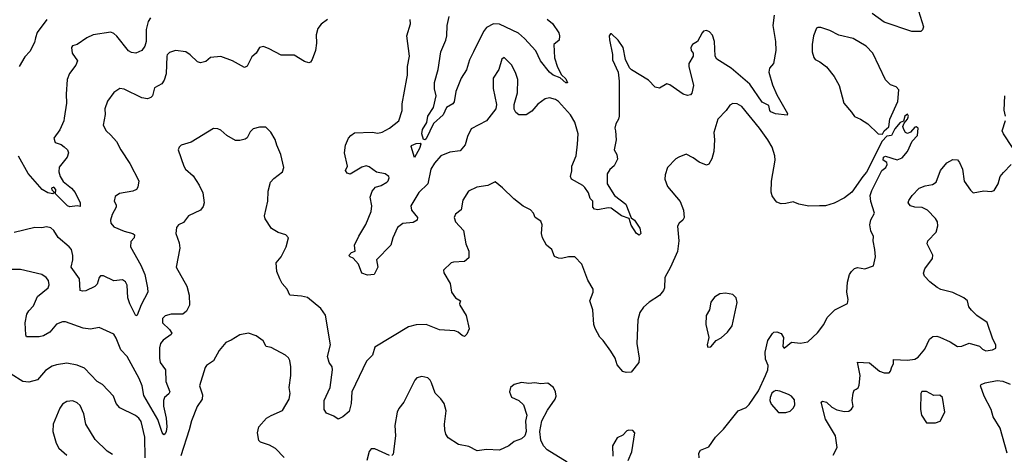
# Model space of a CAD drawing. Extents: x 2133489 to 2292442, y 756223 to 916462.
# Tile 173 of 256: x 2188093 to 2194805, y 834968 to 837934. Entities that reach past the tile are written whole.
import ezdxf

# ---------------------------------------------------------------- set-up
doc = ezdxf.new("R2010")
doc.units = 0

msp = doc.modelspace()

# ---------------------------------------------------------------- linework, layer by layer
at = {"layer": '0CON20XD'}
for points in [[(2193236.5, 837965), (2193228.1, 837895), (2193245.6, 837785), (2193246.6, 837723.4), (2193231.4, 837635), (2193205, 837603.8), (2193200, 837575), (2193225, 837488.8), (2193255, 837421.2), (2193326.2, 837295), (2193325, 837282.5), (2193245, 837290.8), (2193214, 837305), (2193205.6, 837315.6), (2193198.8, 837348.8), (2193155, 837372.2), (2193069.6, 837495), (2192944, 837604), (2192844.6, 837664.6), (2192834.2, 837685), (2192828.5, 837785), (2192815, 837827.5), (2192795, 837851.9), (2192775, 837861.4), (2192755, 837856), (2192746, 837845), (2192712.5, 837785), (2192679.2, 837765), (2192667.8, 837745), (2192671.1, 837725), (2192683.8, 837705), (2192683.9, 837686.1), (2192655.6, 837635), (2192653.5, 837615), (2192687.1, 837485), (2192675, 837432.5), (2192665, 837422.5), (2192645, 837416.7), (2192615, 837426.2), (2192525, 837490), (2192505, 837497.5), (2192455, 837467.5), (2192425, 837473.3), (2192380.7, 837520.7), (2192262.7, 837592.7), (2192250, 837605), (2192222.7, 837662.7), (2192207.5, 837745), (2192173.9, 837793.9), (2192128.3, 837838.3), (2192121.7, 837838.3), (2192112.5, 837825), (2192113.8, 837796.2), (2192133.6, 837696.4), (2192135, 837660), (2192172, 837575), (2192180, 837515), (2192180, 837275), (2192176, 837255), (2192155.9, 837224.1), (2192150, 837195), (2192154, 837175), (2192159.2, 837115), (2192146, 837045), (2192163.3, 837015), (2192168.3, 836981.7), (2192145, 836937.5), (2192115, 836912.5), (2192098.3, 836881.7), (2192097.5, 836815), (2192147.8, 836735), (2192225.6, 836675), (2192262.3, 836582.3), (2192285, 836565.7), (2192321.3, 836511.3), (2192327.3, 836475), (2192316.2, 836463.8), (2192297.9, 836475), (2192262, 836532), (2192248.6, 836578.6), (2192195, 836596.8), (2192125, 836647.7), (2192105, 836649.6), (2192035, 836636.9), (2192010.9, 836640.9), (2192000.5, 836655), (2192000, 836695), (2191983, 836713), (2191971.7, 836751.7), (2191945, 836789.2), (2191932.6, 836802.6), (2191855, 836846.2), (2191847.1, 836865), (2191857, 836903), (2191857.3, 836935), (2191886.7, 837005), (2191895.2, 837085), (2191899.8, 837155), (2191877.4, 837235), (2191847.5, 837285), (2191766.9, 837375), (2191745, 837390), (2191705, 837400.5), (2191676.2, 837393.8), (2191625, 837356.7), (2191585, 837310), (2191545, 837285.8), (2191495.7, 837285.7), (2191475, 837301.2), (2191464.4, 837324.4), (2191463.1, 837355), (2191486, 837434), (2191488, 837525), (2191473.8, 837573.8), (2191445, 837626.7), (2191395, 837676.7), (2191380, 837665), (2191360, 837595), (2191320, 837535), (2191320.5, 837465), (2191344.3, 837355), (2191339.2, 837325), (2191275, 837244.2), (2191170.3, 837189.7), (2191145, 837136.7), (2191129.1, 837080.9), (2191095, 837039.2), (2191025, 837029.2), (2190965, 837005.7), (2190920, 836955), (2190896.9, 836915), (2190874.5, 836815), (2190815, 836754.5), (2190760.6, 836665), (2190764.7, 836634.7), (2190804.1, 836585), (2190802.8, 836565), (2190775, 836549.8), (2190705, 836542.9), (2190668.9, 836515), (2190636.2, 836445), (2190623.9, 836396.1), (2190525.5, 836295), (2190533.5, 836245), (2190510, 836195), (2190465, 836189.7), (2190425.4, 836205), (2190402.9, 836265), (2190367.3, 836307.3), (2190346.7, 836315), (2190338, 836325), (2190355, 836346.2), (2190380, 836355), (2190376, 836395), (2190405, 836456.2), (2190453.5, 836536.5), (2190488.1, 836625), (2190494.2, 836664.2), (2190482.7, 836722.7), (2190495.5, 836764.5), (2190517.9, 836792.1), (2190557.1, 836802.9), (2190596, 836825), (2190606, 836835), (2190612, 836855), (2190608.8, 836865), (2190585, 836882.5), (2190524.5, 836894.5), (2190475, 836930), (2190455, 836935.8), (2190425, 836928.8), (2190345, 836880), (2190325, 836887.5), (2190313.3, 836905), (2190326.7, 836935), (2190306.9, 837025), (2190315, 837077.5), (2190335, 837126.7), (2190350, 837145), (2190375, 837161.2), (2190495, 837167.5), (2190535, 837160), (2190565, 837166.7), (2190615, 837193.8), (2190677.1, 837245), (2190700, 837315), (2190700.6, 837359.4), (2190732.1, 837532.1), (2190737.7, 837555), (2190736.3, 837613.7), (2190749.4, 837685), (2190733.3, 837825), (2190757.5, 837905), (2190754.2, 837935)], [(2191687.9, 837937.9), (2191725, 837908), (2191768.8, 837845), (2191773.8, 837825), (2191770, 837795), (2191734.2, 837765), (2191738.2, 837675), (2191759.5, 837609.5), (2191787.1, 837557.1), (2191815, 837530), (2191827.5, 837502.5), (2191815, 837503.8), (2191777.7, 837537.7), (2191730, 837555), (2191705.8, 837575), (2191644.1, 837654.1), (2191610.8, 837720.8), (2191535.2, 837805.2), (2191493, 837843), (2191365, 837903.8), (2191323.1, 837906.9), (2191275, 837881.9), (2191255, 837854.2), (2191186.1, 837715), (2191159.6, 837660.4), (2191137.9, 837592.1), (2191102.7, 837535), (2191065.8, 837445), (2191055, 837374), (2191045, 837360), (2191002.9, 837335), (2190980, 837285), (2190914.5, 837225), (2190865, 837121.9), (2190855, 837114.3), (2190845, 837116.2), (2190835.4, 837154.6), (2190840, 837185), (2190868.1, 837231.9), (2190874.8, 837275.2), (2190914.4, 837335), (2190932.5, 837415), (2190921.8, 837461.8), (2190921.1, 837505), (2190945.9, 837594.1), (2190964.8, 837715.2), (2190999.2, 837795), (2191006, 837825), (2191007.7, 837895), (2191021.5, 837955)], [(2194220, 837995), (2194253.8, 837885), (2194246.7, 837865), (2194235, 837854), (2194175, 837854.3), (2193985, 837916.7), (2193905, 837975.4)], [(2190192, 837935), (2190147.3, 837902.7), (2190125, 837873.3), (2190115, 837830), (2190116.2, 837775), (2190108.9, 837725), (2190087.8, 837662.2), (2190075, 837643.3), (2190065, 837638.8), (2190035, 837648), (2189965, 837692), (2189875, 837692.5), (2189793.6, 837736.4), (2189755, 837750.6), (2189728.8, 837745), (2189705, 837706), (2189675, 837681.2), (2189645, 837616.7), (2189625, 837608), (2189545, 837654.2), (2189465, 837684), (2189395, 837675.8), (2189361.2, 837648.8), (2189325, 837640), (2189305, 837646), (2189255.8, 837695), (2189225, 837715.5), (2189155.7, 837724.3), (2189115, 837710.8), (2189098, 837695), (2189096, 837685), (2189091.4, 837565), (2189078.7, 837521.3), (2189063, 837497), (2189011.7, 837468.3), (2188998, 837415), (2188987.9, 837402.1), (2188965, 837394.4), (2188925, 837401.4), (2188805, 837459.2), (2188776.1, 837463.9), (2188735, 837436.7), (2188692.1, 837377.9), (2188673.3, 837325), (2188676.4, 837286.4), (2188661.2, 837215), (2188682, 837175), (2188715, 837147.1), (2188753.1, 837103.1), (2188783.3, 837045), (2188843.7, 836953.7), (2188906, 836835), (2188899.7, 836790.3), (2188888.8, 836775), (2188865, 836764.4), (2188772.6, 836747.4), (2188745, 836726.7), (2188736.7, 836695), (2188750.5, 836670.5), (2188750.8, 836655), (2188724.4, 836605), (2188712.2, 836565), (2188714.4, 836545), (2188735, 836521.5), (2188805, 836491.5), (2188865, 836476), (2188876.7, 836465), (2188873.3, 836445), (2188850, 836420), (2188847.8, 836385), (2188919.5, 836259.5), (2188946.2, 836195), (2188965.5, 836105), (2188965.7, 836075), (2188920.8, 835989.2), (2188895, 835916.7), (2188885, 835912.5), (2188843.3, 835995), (2188830.6, 836035), (2188825, 836123.3), (2188814.6, 836144.6), (2188795, 836157.8), (2188735, 836151.1), (2188665, 836185.6), (2188645, 836185.7), (2188634.3, 836175), (2188621.2, 836128.8), (2188605.8, 836114.2), (2188545, 836084.2), (2188520.8, 836080.8), (2188506.1, 836086.1), (2188500.7, 836165), (2188443.5, 836245), (2188455.5, 836295), (2188455.3, 836325.3), (2188445.5, 836365), (2188430.6, 836385), (2188355, 836447.8), (2188325, 836495.7), (2188305, 836513.3), (2188275, 836521.5), (2188245, 836514.5), (2188196.4, 836516.4), (2188055, 836482.5)], [(2188985, 837946), (2188968.5, 837921.5), (2188955, 837867.5), (2188954.5, 837785), (2188946.1, 837753.9), (2188925.6, 837724.4), (2188885, 837706.2), (2188855, 837711.4), (2188835, 837722.2), (2188755, 837821.9), (2188735, 837840.6), (2188715, 837848.6), (2188595, 837830), (2188550.3, 837809.7), (2188485.7, 837764.3), (2188452.5, 837755), (2188446.7, 837745), (2188451.2, 837705), (2188487, 837653), (2188475.6, 837624.4), (2188433, 837567), (2188415.8, 837525), (2188410, 837425), (2188413.3, 837365), (2188397.2, 837262.8), (2188395, 837243.3), (2188368, 837182), (2188326, 837125), (2188335, 837096.7), (2188375, 837082.5), (2188397.4, 837067.4), (2188418.8, 837045), (2188426.7, 837025), (2188417.5, 836995), (2188361.9, 836928.1), (2188359.5, 836895), (2188368.5, 836865), (2188390.2, 836830.2), (2188445.8, 836785), (2188471.2, 836755), (2188505.8, 836685), (2188505, 836660), (2188485, 836663.3), (2188435, 836656.2), (2188420, 836665), (2188337.5, 836745), (2188340, 836775), (2188325, 836790.8), (2188310, 836785), (2188312.7, 836772.7), (2188330, 836755), (2188320, 836745), (2188285, 836752.9), (2188246.2, 836775), (2188151.8, 836885), (2188085, 837003.1)], [(2188278.1, 837935), (2188212.7, 837847.3), (2188200.9, 837810.9), (2188195, 837778.8), (2188162.7, 837717.3), (2188129.3, 837680.7), (2188090, 837615)], [(2193975, 837152.5), (2193986.7, 837175), (2194018, 837202), (2194024.5, 837255), (2194079.1, 837375), (2194086, 837455), (2194067.5, 837475), (2194029.5, 837489.5), (2193994.2, 837524.2), (2193909.4, 837705), (2193863.2, 837753.2), (2193775, 837806.7), (2193677.6, 837827.6), (2193615, 837860.6), (2193555, 837881.4), (2193535, 837882), (2193524.3, 837875.7), (2193504.3, 837825), (2193494.4, 837765), (2193494.4, 837715), (2193505.5, 837675.5), (2193515, 837662), (2193546.6, 837646.6), (2193592.1, 837612.1), (2193645, 837547.5), (2193678.8, 837485), (2193710, 837365), (2193764.1, 837304.1), (2193784.2, 837274.2), (2193825, 837256.2), (2193875, 837223.3), (2193945, 837156.2), (2193975, 837152.5)], [(2192724, 834945), (2192722, 834975), (2192734.3, 834995.7), (2192791.7, 835018.3), (2192836.2, 835085), (2192891.1, 835138.9), (2192990, 835265), (2193045, 835287.1), (2193065, 835308.1), (2193129, 835401), (2193177.1, 835507.1), (2193192.9, 835545), (2193195.8, 835575), (2193177.7, 835617.7), (2193174.2, 835665.8), (2193194.1, 835745.9), (2193225, 835792.5), (2193235, 835802.5), (2193255, 835803.8), (2193285, 835792.5), (2193300.8, 835765), (2193296.2, 835705), (2193303.6, 835693.6), (2193355, 835734), (2193415, 835726.7), (2193465, 835736.7), (2193532.4, 835797.6), (2193575.5, 835854.5), (2193597.4, 835902.6), (2193648.8, 835955), (2193735, 835997.5), (2193741.2, 836025), (2193731.2, 836075), (2193736.4, 836143.6), (2193750, 836195), (2193763.8, 836215), (2193784.5, 836235.5), (2193805, 836244), (2193855, 836233.3), (2193912.5, 836255), (2193926.7, 836315), (2193922.5, 836365), (2193910, 836425), (2193913.3, 836455), (2193894.2, 836494.2), (2193887.5, 836535), (2193895, 836567.5), (2193921.2, 836615), (2193894.4, 836694.4), (2193890, 836735), (2193902.1, 836767.9), (2193970, 836905), (2193997.5, 836925), (2194007.5, 836945), (2194005, 836960), (2193980, 836975), (2193982.5, 836995), (2193995, 837002.5), (2194075, 836976.7), (2194108.8, 836991.2), (2194145.7, 837034.3), (2194177.5, 837105), (2194212.5, 837145), (2194217, 837193), (2194205, 837202.5), (2194195, 837200), (2194165, 837167.5), (2194145, 837157.5), (2194132.5, 837165), (2194120, 837185), (2194112.5, 837205), (2194121.7, 837228.3), (2194146.2, 837255), (2194152.5, 837275), (2194145, 837290), (2194127.5, 837275), (2194118.3, 837241.7), (2194095, 837232.5), (2194059.5, 837190.5), (2194035.9, 837144.1), (2194005, 837140), (2193973.3, 837105), (2193866.4, 836893.6), (2193840, 836865), (2193765, 836757.5), (2193715, 836719.2), (2193645, 836681.4), (2193585.5, 836664.5), (2193545, 836664.4), (2193472.7, 836662.7), (2193405, 836676.2), (2193365, 836692), (2193315, 836679.2), (2193285, 836678), (2193255, 836690), (2193242.7, 836702.7), (2193223.2, 836733.2), (2193216.5, 836756.5), (2193218, 836832), (2193242.5, 836975), (2193240, 837005), (2193221.8, 837065), (2193193.6, 837115), (2193135.5, 837195), (2193015, 837341.4), (2192985, 837359.4), (2192955, 837361.4), (2192935, 837352), (2192908.8, 837315), (2192852, 837255), (2192825.8, 837165), (2192830, 837115), (2192825.5, 837034.5), (2192811.4, 836985), (2192791.2, 836948.8), (2192775, 836942), (2192725, 836962.5), (2192685, 836991.4), (2192635.6, 837015.6), (2192586.7, 836996.7), (2192565, 836984), (2192509.2, 836925), (2192492.9, 836875), (2192491.4, 836845), (2192510, 836795), (2192595, 836693.8), (2192619.2, 836635), (2192622.5, 836585), (2192614.3, 836565.7), (2192588, 836545), (2192578, 836525), (2192587.5, 836425), (2192576.8, 836353.2), (2192530, 836245), (2192491.1, 836175), (2192487.8, 836105), (2192481.1, 836085), (2192455, 836052.5), (2192384, 836006), (2192345, 835971.4), (2192320.6, 835935), (2192307.3, 835885), (2192300, 835725), (2192316, 835625), (2192314.2, 835595), (2192260.7, 835529.3), (2192226.4, 835526.4), (2192205, 835533.3), (2192165, 835580), (2192151.4, 835625), (2192123.2, 835673.2), (2192071.2, 835745), (2192047.7, 835767.7), (2192016.1, 835826.1), (2192008, 835855), (2192001.2, 835955), (2191980, 836015), (2192002.5, 836075), (2192002.5, 836095), (2191966.1, 836156.1), (2191926.2, 836265), (2191876.4, 836316.4), (2191835, 836316.2), (2191786.1, 836303.9), (2191765, 836305.8), (2191739.1, 836319.1), (2191721.1, 836365), (2191685.4, 836395.4), (2191656.7, 836445), (2191650.6, 836475), (2191653.9, 836533.9), (2191645, 836560), (2191607.5, 836585), (2191596.7, 836615), (2191575, 836636.7), (2191525, 836661.2), (2191460.6, 836710.6), (2191385, 836786.7), (2191335, 836826.7), (2191285, 836802), (2191208.5, 836791.5), (2191153.3, 836765), (2191115, 836703.3), (2191102.3, 836637.7), (2191065, 836607.5), (2191054, 836585), (2191065, 836553.8), (2191119.2, 836495), (2191135.5, 836405.5), (2191154.3, 836355), (2191155, 836310), (2191125, 836283.8), (2191050.5, 836279.5), (2191035, 836273.8), (2190983.3, 836225), (2190983.6, 836206.4), (2191027.5, 836135), (2191037.5, 836075), (2191065, 836036.2), (2191098.8, 836015), (2191091.2, 835995), (2191093.8, 835985), (2191137.5, 835915), (2191156.2, 835825), (2191142.3, 835787.7), (2191125, 835773.3), (2191108.8, 835778.8), (2191082.7, 835802.7), (2191060.3, 835810.3), (2190955, 835817.5), (2190865, 835853.6), (2190795, 835850.9), (2190742.7, 835837.3), (2190515, 835700)], [(2194813.3, 837275), (2194803.6, 837316.4), (2194807.5, 837415)], [(2194861.7, 837061.7), (2194798.8, 837155), (2194791.2, 837175), (2194813, 837247)], [(2190515, 835700), (2190497.8, 835645), (2190456.7, 835603.3), (2190357.8, 835395), (2190352.9, 835315), (2190338.9, 835261.1), (2190296.1, 835223.9), (2190265, 835207.5), (2190235, 835228.8), (2190185, 835250), (2190168.8, 835275), (2190169.4, 835335), (2190210.5, 835425), (2190226, 835545), (2190223.3, 835565), (2190202, 835595), (2190190.8, 835635), (2190211.4, 835715), (2190177.6, 835917.6), (2190145, 835964.4), (2190055, 836038.6), (2190015, 836048.6), (2189935, 836053.8), (2189916.2, 836095), (2189882, 836135), (2189865.6, 836165.6), (2189845.8, 836215), (2189841.2, 836275), (2189875.7, 836315), (2189909.2, 836385), (2189926.2, 836445), (2189907.5, 836465), (2189855, 836482), (2189810.3, 836510.3), (2189767.1, 836575), (2189761.4, 836595), (2189784, 836695), (2189786.7, 836765), (2189803.3, 836825), (2189825, 836851.2), (2189883.8, 836895), (2189893.8, 836925), (2189874, 837015), (2189845, 837077.5), (2189835.6, 837115.6), (2189805, 837167.5), (2189771.7, 837201.7), (2189728.3, 837201.7), (2189685, 837190), (2189665, 837170), (2189643, 837127), (2189630.7, 837119.3), (2189595, 837110), (2189565, 837110), (2189505, 837143.3), (2189465, 837180), (2189445, 837188.8), (2189415, 837191.2), (2189261.2, 837098.8), (2189195, 837077.5), (2189180, 837065), (2189172.5, 837045), (2189211.2, 836935), (2189223.8, 836915), (2189275, 836868.8), (2189317.1, 836805), (2189342.4, 836752.4), (2189351.5, 836685), (2189345, 836658.8), (2189325, 836634.2), (2189245, 836595.8), (2189208.9, 836551.1), (2189175.9, 836534.1), (2189161.2, 836515), (2189158, 836475), (2189181.2, 836411.2), (2189185.8, 836375), (2189158.8, 836245), (2189232.5, 836115), (2189248.2, 836055), (2189250.6, 835985), (2189231.4, 835945), (2189205.6, 835924.4), (2189125, 835925.6), (2189085, 835914.2), (2189066, 835895), (2189067.1, 835865), (2189115, 835819.2), (2189130, 835795), (2189126, 835785), (2189072.4, 835747.6), (2189053.3, 835725), (2189045.5, 835695), (2189046.4, 835625), (2189050.6, 835595), (2189086.7, 835545), (2189090, 835465), (2189116.7, 835395), (2189109.5, 835380.5), (2189080.9, 835355), (2189073.3, 835335), (2189073.4, 835296.6), (2189092.1, 835215), (2189096.8, 835155), (2189092.7, 835125), (2189085, 835108), (2189075, 835102), (2189065, 835116.2), (2189035.4, 835205), (2188940.4, 835370.4), (2188927.7, 835435), (2188906.6, 835485), (2188825, 835635.5), (2188782.2, 835682.2), (2188751.7, 835761.7), (2188735, 835788.8), (2188635, 835832.9), (2188575, 835823.3), (2188525, 835830), (2188405, 835871.9), (2188385, 835871.4), (2188345, 835855.8), (2188298.3, 835801.7), (2188255, 835776.9), (2188225, 835770.6), (2188140.8, 835770.8), (2188134.1, 835784.1), (2188131.1, 835865), (2188142.7, 835925), (2188155, 835947.1), (2188187.8, 835982.2), (2188215, 836045.6), (2188288.1, 836105), (2188294.4, 836125), (2188290, 836155), (2188274, 836175), (2188245, 836194.3), (2188099.8, 836229.8), (2188025, 836230.5)], [(2190785, 836993.3), (2190761.8, 837068.2), (2190764.8, 837075.2), (2190795, 837088.7), (2190822.7, 837092.7), (2190826.9, 837085), (2190818.1, 837055), (2190785, 836993.3)], [(2194373.2, 836093.2), (2194346.2, 836106.2), (2194296.4, 836146.4), (2194262, 836185), (2194254.2, 836205), (2194262.5, 836235), (2194316.2, 836305), (2194317.3, 836327.3), (2194278.8, 836405), (2194284.2, 836425.8), (2194341.2, 836485), (2194351.7, 836528.3), (2194349.2, 836555), (2194337, 836577), (2194282.5, 836635), (2194245, 836652.2), (2194195, 836654.4), (2194165, 836664.2), (2194150, 836685), (2194155, 836700), (2194177.1, 836735), (2194225, 836784.4), (2194265, 836800), (2194315, 836810), (2194340, 836825), (2194369.4, 836905), (2194413.3, 836956.7), (2194455, 836980.6), (2194485, 836977.1), (2194499.7, 836959.7), (2194520, 836915), (2194532.4, 836832.4), (2194575, 836770), (2194593.6, 836753.6), (2194665, 836766.7), (2194715, 836762.5), (2194735, 836767.5), (2194763.3, 836815), (2194777.5, 836865), (2194799.2, 836890.8), (2194851.2, 836945)], [(2193637.7, 834962.3), (2193665.4, 835014.6), (2193654.6, 835095), (2193585, 835208.8), (2193557.5, 835325), (2193565, 835330), (2193592.5, 835325), (2193629.1, 835289.1), (2193662.6, 835272.6), (2193715, 835260.8), (2193745, 835262), (2193764.2, 835275.8), (2193775.8, 835294.2), (2193768.8, 835335), (2193773.6, 835386.4), (2193782.5, 835405), (2193796.1, 835413.9), (2193808, 835422), (2193815, 835440), (2193823.3, 835505), (2193805, 835597.5), (2193885, 835592), (2193955, 835536.7), (2193985, 835523.3), (2194020, 835525), (2194030, 835535), (2194037.5, 835565), (2194050, 835585), (2194050, 835615), (2194145, 835610), (2194195, 835616.7), (2194217.7, 835632.3), (2194263.8, 835685), (2194295, 835753.3), (2194317.7, 835772.3), (2194345, 835774), (2194365, 835767.5), (2194436.8, 835736.8), (2194485, 835704.3), (2194515, 835705.8), (2194565, 835726), (2194635.8, 835705.8), (2194656.7, 835685), (2194680, 835675), (2194725, 835681.1), (2194746.7, 835693.3), (2194748.2, 835715), (2194727.3, 835755), (2194687.6, 835867.6), (2194618, 835915), (2194581.3, 835951.3), (2194564, 835975), (2194553.8, 836015), (2194530, 836035), (2194453.1, 836073.1), (2194373.2, 836093.2)], [(2192785, 835700), (2192805, 835702.5), (2192840, 835745), (2192875, 835763.8), (2192917.7, 835802.3), (2192950, 835845), (2192984, 836005), (2192977, 836037), (2192955, 836058.8), (2192905, 836068), (2192865, 836064.3), (2192829.1, 836040.9), (2192804.5, 836005.5), (2192796, 835955), (2192773.8, 835915), (2192770, 835855), (2192790, 835765), (2192780, 835715), (2192785, 835700)], [(2189895.6, 834945.6), (2189837.6, 835007.6), (2189795, 835031.4), (2189735, 835050), (2189722.7, 835062.7), (2189714.2, 835115), (2189722.5, 835155), (2189775.6, 835214.4), (2189806.5, 835233.5), (2189885, 835266.2), (2189931.2, 835345), (2189937.3, 835382.7), (2189929.2, 835425), (2189941.4, 835505), (2189942.5, 835565), (2189935, 835607.5), (2189925.8, 835625.8), (2189904.1, 835644.1), (2189806.8, 835696.8), (2189773.3, 835705), (2189752.7, 835742.7), (2189705, 835777.5), (2189653.9, 835796.1), (2189595, 835783.8), (2189535, 835746.7), (2189498.3, 835731.7), (2189453.9, 835676.1), (2189413.9, 835606.1), (2189367.5, 835575), (2189358.3, 835561.7), (2189320, 835435), (2189339.2, 835375), (2189337.5, 835345), (2189302.5, 835295), (2189263.6, 835196.4), (2189249.2, 835135), (2189191.6, 834958.4)], [(2188949.1, 834945), (2188946.9, 835085), (2188921.1, 835191.1), (2188904.4, 835215), (2188882, 835232), (2188775.4, 835285.4), (2188750.6, 835315), (2188733.3, 835365), (2188658, 835445), (2188621.2, 835465), (2188535.4, 835555.4), (2188485, 835575.6), (2188415, 835589.4), (2188345, 835580), (2188315, 835570), (2188269.2, 835540.8), (2188215, 835475.6), (2188155, 835460.5), (2188114, 835465), (2188035, 835514.4)], [(2191824.6, 834914.6), (2191689.7, 834999.7), (2191665, 835026.2), (2191645.6, 835065), (2191639.2, 835125), (2191652.7, 835197.3), (2191690.3, 835269.7), (2191743.3, 835345), (2191750, 835365), (2191746.7, 835395), (2191732.5, 835425), (2191693, 835453), (2191645, 835450), (2191605, 835456.7), (2191565, 835451.2), (2191515, 835458), (2191465, 835443.8), (2191440, 835425), (2191431.2, 835395), (2191445, 835357.5), (2191496.1, 835336.1), (2191526.4, 835306.4), (2191550, 835235), (2191542, 835195), (2191546.1, 835123.9), (2191536.7, 835095), (2191515, 835073.3), (2191465, 835056.2), (2191427.5, 835025), (2191365, 834997.1), (2191275, 835001.9), (2191211.8, 834991.8), (2191155, 835021.9), (2191085, 835035.6), (2191015, 835080.8), (2190999.2, 835105), (2190991.4, 835135), (2190990, 835175), (2191000, 835265), (2190985.7, 835315), (2190965, 835346.2), (2190926.2, 835385), (2190901.2, 835455), (2190891.2, 835475), (2190875, 835490), (2190835, 835500), (2190800.7, 835489.3), (2190787.5, 835475), (2190711.2, 835325), (2190678.6, 835281.4), (2190666.2, 835255), (2190650, 835165), (2190654.5, 835095), (2190640, 834970), (2190628.9, 834961.1)], [(2194825.5, 834975), (2194777.6, 835147.6), (2194728.9, 835225), (2194716.4, 835275), (2194667.5, 835365), (2194643.3, 835435), (2194647.5, 835445), (2194674.3, 835455.7), (2194757, 835473), (2194795, 835468.2), (2194844.1, 835445.9)], [(2193265, 835253.3), (2193315, 835253.8), (2193345, 835263.8), (2193368, 835285), (2193377.5, 835305), (2193375, 835340), (2193355, 835364), (2193335, 835376.9), (2193275, 835399.4), (2193247.3, 835402.7), (2193235, 835397.5), (2193220.8, 835385), (2193209.4, 835355), (2193205.8, 835335), (2193215, 835310), (2193265, 835253.3)], [(2194335, 835183.5), (2194368.8, 835195), (2194398.8, 835255), (2194383.8, 835355), (2194365, 835371.2), (2194325, 835370), (2194275, 835396.2), (2194243, 835397), (2194236.7, 835383.3), (2194234.3, 835275), (2194240.6, 835235), (2194273.9, 835183.9), (2194335, 835183.5)], [(2188726.3, 834966.3), (2188688.7, 834988.7), (2188608.3, 835068.3), (2188544.4, 835175), (2188529.4, 835245), (2188505, 835302), (2188485, 835320), (2188455, 835334.2), (2188415, 835328), (2188385, 835310), (2188367.4, 835282.6), (2188320.6, 835175), (2188318.6, 835125), (2188342.2, 835045), (2188361.2, 835011.2), (2188415, 834962)], [(2192240, 834925), (2192265.7, 834984.3), (2192287.5, 835115), (2192271.7, 835131.7), (2192245, 835133.8), (2192232.1, 835127.9), (2192205, 835098.8), (2192165, 835081.2), (2192134.3, 835025.7), (2192137.5, 834955)], [(2190615, 834960.6), (2190515, 835005.7), (2190490, 835005), (2190475, 834987.5), (2190460, 834925)]]:
    msp.add_lwpolyline(points, dxfattribs=at)

doc.saveas('drawing.dxf')
